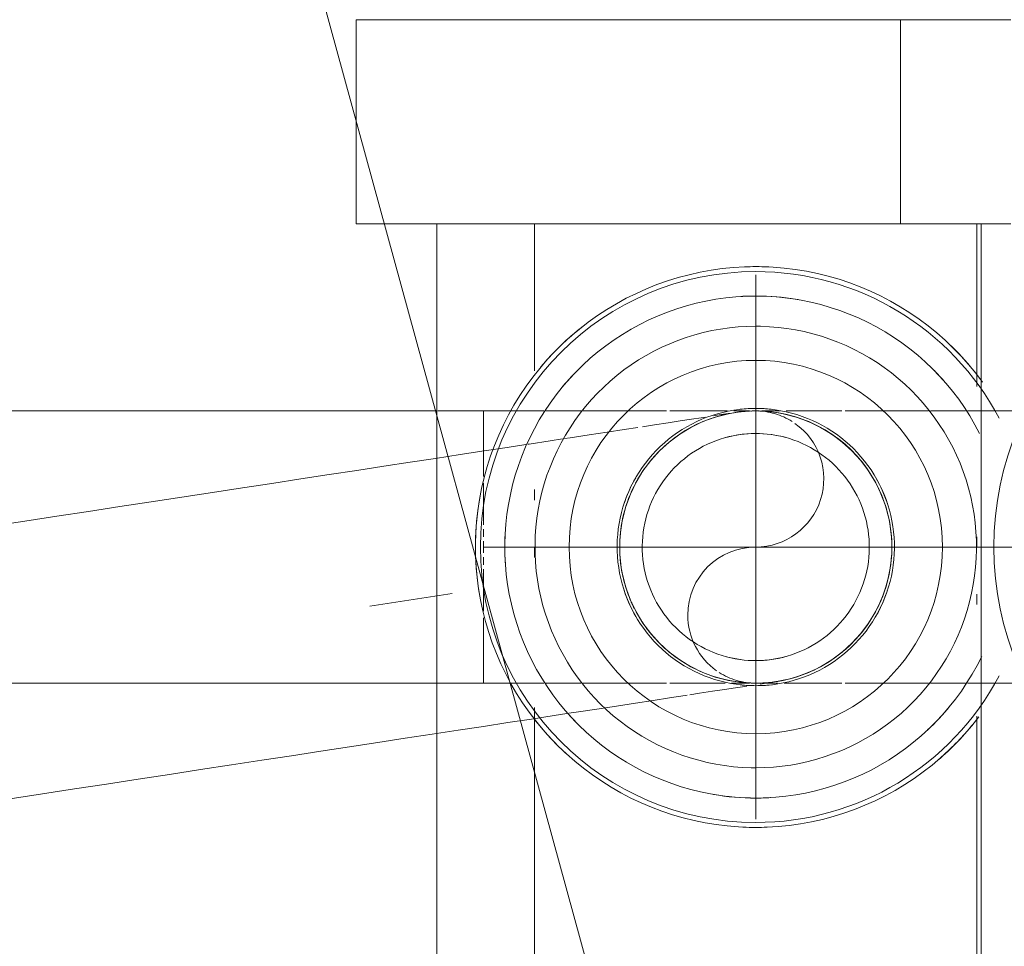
# Model space of a CAD drawing. Header units: millimetres. Extents: x -125 to 25178, y 4748 to 39091.
# Tile 54 of 118: x 17627 to 17685, y 36587 to 36642. Entities that reach past the tile are written whole.
import ezdxf

# ---------------------------------------------------------------- set-up
doc = ezdxf.new("R2010")
doc.units = ezdxf.units.MM
for name, pattern in [('ADSK_Осевая', [700, 500, -100, 0, -100]), ('ADSK_Скрыто', [300, 150, -150]), ('ADSK_Штриховая_ш3 п1_5', [225, 150, -75])]:
    doc.linetypes.add(name, pattern=pattern)
for name, color, linetype, lineweight in [('A-DETL-____-HDLN', 90, 'ADSK_Скрыто', 9), ('A-DETL-____-MBND', 5, 'ADSK_Штриховая_ш3 п1_5', 20), ('M-EQPM-___-IDEN', 50, 'Continuous', 20), ('M-EQPM-____-OTLN', 50, 'Continuous', 20), ('P-PIPE-____-CNTR', 3, 'ADSK_Осевая', 20)]:
    doc.layers.add(name, color=color, linetype=linetype, lineweight=lineweight)

# ---------------------------------------------------------------- blocks, each defined once
blk = doc.blocks.new('ADSK_Коллектор с регулирующими клапанами и расходомерами - N5-1658201-В_Этаж 03_Отопление')
at = {"layer": 'M-EQPM-____-OTLN'}
for p, q in [((50, -53), (50, -59.5)), ((62, -59.5), (62, -53)), ((62, -54.75), (250, -54.75)), ((71.564, -55), (62, -55)), ((81, -55), (80.392, -55)), ((84.38, -55), (83.762, -55)), ((121.564, -55), (90.942, -55)), ((50, -59.5), (62, -59.5)), ((50, -85), (50, -59.5)), ((62, -59.5), (62, -85)), ((62, -81), (70.648, -81)), ((77.62, -81), (78.238, -81)), ((81, -81), (81.608, -81)), ((90.438, -81), (121.058, -81)), ((50, -85), (50, -91.5)), ((62, -91.5), (62, -85)), ((62, -86.75), (250, -86.75)), ((50, -91.5), (62, -91.5))]:
    blk.add_line(p, q, dxfattribs=at)
at = {"layer": 'M-EQPM-____-OTLN', "flags": 128}
for points in [[(71.3, -54.674), (70.775, -55.072), (70.266, -55.491), (69.774, -55.931), (69.301, -56.389), (68.846, -56.866), (68.41, -57.361), (67.995, -57.873), (67.6, -58.401), (67.227, -58.945), (66.876, -59.503), (66.547, -60.075), (66.242, -60.659), (65.96, -61.255), (65.703, -61.862), (65.469, -62.478), (65.261, -63.104), (65.078, -63.737), (64.92, -64.377), (64.788, -65.023), (64.682, -65.674), (64.602, -66.328), (64.548, -66.985), (64.521, -67.644), (64.517, -68)], [(74.328, -54.839), (73.807, -55.116), (73.297, -55.414), (72.8, -55.732), (72.316, -56.07), (71.846, -56.427), (71.391, -56.802), (70.951, -57.195), (70.527, -57.606), (70.119, -58.033), (69.729, -58.476), (69.358, -58.934), (69.004, -59.407), (68.67, -59.894), (68.356, -60.393), (68.062, -60.905), (67.789, -61.428), (67.536, -61.962), (67.306, -62.505), (67.097, -63.057), (66.91, -63.617), (66.746, -64.184), (66.605, -64.757), (66.487, -65.335), (66.392, -65.918), (66.32, -66.504), (66.272, -67.092), (66.248, -67.681), (66.244, -68)], [(95.756, -68), (95.744, -67.41), (95.709, -66.821), (95.65, -66.234), (95.567, -65.649), (95.462, -65.068), (95.333, -64.493), (95.181, -63.922), (95.007, -63.358), (94.81, -62.802), (94.591, -62.254), (94.35, -61.715), (94.088, -61.186), (93.805, -60.668), (93.502, -60.162), (93.178, -59.668), (92.835, -59.188), (92.474, -58.722), (92.093, -58.27), (91.695, -57.834), (91.28, -57.415), (90.849, -57.012), (90.402, -56.627), (89.939, -56.26), (89.463, -55.912), (88.973, -55.584), (88.47, -55.275), (87.955, -54.986), (87.429, -54.718)], [(97.483, -68), (97.47, -67.341), (97.43, -66.683), (97.364, -66.027), (97.272, -65.374), (97.154, -64.725), (97.011, -64.082), (96.841, -63.445), (96.646, -62.815), (96.426, -62.193), (96.182, -61.581), (95.913, -60.979), (95.62, -60.389), (95.304, -59.81), (94.965, -59.244), (94.604, -58.693), (94.221, -58.156), (93.817, -57.636), (93.392, -57.131), (92.947, -56.645), (92.484, -56.176), (92.002, -55.726), (91.502, -55.296), (90.986, -54.886)], [(93.978, -68), (93.968, -67.481), (93.937, -66.963), (93.885, -66.446), (93.813, -65.932), (93.72, -65.422), (93.606, -64.915), (93.473, -64.413), (93.32, -63.917), (93.146, -63.428), (92.954, -62.946), (92.742, -62.472), (92.512, -62.007), (92.263, -61.551), (91.996, -61.106), (91.711, -60.672), (91.41, -60.249), (91.092, -59.839), (90.757, -59.442), (90.407, -59.059), (90.042, -58.69), (89.663, -58.336), (89.269, -57.997), (88.863, -57.674), (88.443, -57.368), (88.012, -57.079), (87.57, -56.807), (87.117, -56.554), (86.654, -56.318), (86.183, -56.101), (85.703, -55.904), (85.215, -55.725), (84.721, -55.567), (84.221, -55.428), (83.716, -55.309), (83.206, -55.21), (82.693, -55.133), (82.177, -55.075), (81.659, -55.038), (81.14, -55.022), (80.621, -55.027), (80.103, -55.053), (79.586, -55.099), (79.071, -55.166), (78.559, -55.253), (78.051, -55.361), (77.548, -55.489), (77.051, -55.637), (76.559, -55.805), (76.075, -55.992), (75.599, -56.199), (75.132, -56.424), (74.673, -56.668), (74.225, -56.93), (73.788, -57.21), (73.362, -57.507), (72.949, -57.821), (72.548, -58.151), (72.161, -58.497), (71.788, -58.858), (71.43, -59.234), (71.087, -59.623), (70.76, -60.026), (70.449, -60.442), (70.155, -60.87), (69.879, -61.31), (69.62, -61.76), (69.38, -62.22), (69.158, -62.689), (68.955, -63.167), (68.772, -63.652), (68.607, -64.145), (68.463, -64.644), (68.339, -65.148), (68.235, -65.656), (68.152, -66.168), (68.089, -66.684), (68.046, -67.201), (68.025, -67.72), (68.022, -68)], [(89.15, -68), (89.143, -67.674), (89.124, -67.349), (89.091, -67.024), (89.046, -66.702), (88.988, -66.381), (88.916, -66.063), (88.833, -65.748), (88.736, -65.436), (88.628, -65.129), (88.507, -64.826), (88.374, -64.529), (88.229, -64.236), (88.073, -63.95), (87.905, -63.671), (87.726, -63.398), (87.537, -63.133), (87.337, -62.875), (87.127, -62.626), (86.907, -62.385), (86.678, -62.154), (86.44, -61.931), (86.193, -61.718), (85.937, -61.516), (85.674, -61.324), (85.403, -61.142), (85.126, -60.971), (84.841, -60.812), (84.551, -60.664), (84.255, -60.528), (83.953, -60.404), (83.647, -60.292), (83.337, -60.192), (83.023, -60.105), (82.705, -60.03), (82.385, -59.969), (82.063, -59.92), (81.739, -59.884), (81.414, -59.861), (81.088, -59.85), (80.762, -59.853), (80.436, -59.87), (80.112, -59.899), (79.788, -59.941), (79.467, -59.995), (79.148, -60.063), (78.832, -60.144), (78.52, -60.237), (78.211, -60.342), (77.907, -60.46), (77.608, -60.589), (77.315, -60.731), (77.027, -60.884), (76.746, -61.049), (76.471, -61.224), (76.204, -61.411), (75.944, -61.608), (75.692, -61.815), (75.449, -62.032), (75.215, -62.259), (74.99, -62.495), (74.775, -62.74), (74.57, -62.993), (74.374, -63.254), (74.19, -63.523), (74.016, -63.799), (73.854, -64.081), (73.703, -64.37), (73.564, -64.665), (73.436, -64.965), (73.321, -65.27), (73.218, -65.579), (73.127, -65.892), (73.049, -66.209), (72.984, -66.528), (72.932, -66.85), (72.892, -67.173), (72.865, -67.498), (72.852, -67.824), (72.85, -68)], [(87.676, -68), (87.671, -67.733), (87.655, -67.466), (87.628, -67.201), (87.591, -66.936), (87.543, -66.674), (87.485, -66.413), (87.416, -66.155), (87.337, -65.9), (87.248, -65.648), (87.149, -65.4), (87.04, -65.156), (86.922, -64.917), (86.794, -64.683), (86.656, -64.454), (86.51, -64.23), (86.355, -64.013), (86.191, -63.802), (86.019, -63.598), (85.839, -63.401), (85.651, -63.211), (85.456, -63.029), (85.254, -62.855), (85.044, -62.689), (84.829, -62.531), (84.607, -62.382), (84.38, -62.243), (84.147, -62.112), (83.909, -61.991), (83.666, -61.879), (83.419, -61.778), (83.168, -61.686), (82.914, -61.604), (82.657, -61.533), (82.397, -61.472), (82.135, -61.421), (81.871, -61.381), (81.605, -61.351), (81.339, -61.333), (81.072, -61.324), (80.805, -61.327), (80.538, -61.34), (80.272, -61.364), (80.008, -61.398), (79.744, -61.443), (79.483, -61.499), (79.224, -61.564), (78.968, -61.641), (78.716, -61.727), (78.467, -61.823), (78.222, -61.93), (77.981, -62.045), (77.746, -62.171), (77.515, -62.306), (77.29, -62.45), (77.071, -62.602), (76.858, -62.764), (76.652, -62.934), (76.453, -63.112), (76.261, -63.297), (76.077, -63.491), (75.901, -63.691), (75.733, -63.898), (75.573, -64.112), (75.422, -64.333), (75.279, -64.558)], [(75.279, -64.559), (75.146, -64.79), (75.023, -65.027), (74.909, -65.268), (74.804, -65.514), (74.71, -65.764), (74.625, -66.017), (74.551, -66.273), (74.487, -66.533), (74.434, -66.794), (74.391, -67.058), (74.358, -67.323), (74.337, -67.589), (74.326, -67.856), (74.324, -68)], [(64.517, -68), (64.53, -68.659), (64.57, -69.317), (64.636, -69.973), (64.728, -70.626), (64.846, -71.275), (64.989, -71.918), (65.159, -72.555), (65.354, -73.185), (65.574, -73.807), (65.818, -74.419), (66.087, -75.021), (66.38, -75.611), (66.696, -76.19), (67.035, -76.756), (67.396, -77.307), (67.779, -77.844), (68.183, -78.364), (68.608, -78.869), (69.053, -79.355), (69.516, -79.824), (69.998, -80.274), (70.498, -80.704), (71.014, -81.114), (71.547, -81.503), (72.094, -81.87), (72.656, -82.215), (73.231, -82.537), (73.819, -82.836), (74.418, -83.112), (75.027, -83.363), (75.646, -83.589), (76.274, -83.791), (76.909, -83.967), (77.551, -84.118), (78.198, -84.243), (78.85, -84.342), (79.505, -84.415), (80.163, -84.462), (80.822, -84.482), (81.481, -84.476), (82.14, -84.443), (82.796, -84.385), (83.45, -84.3), (84.1, -84.189), (84.745, -84.052), (85.384, -83.889), (86.016, -83.701), (86.64, -83.488), (87.254, -83.25), (87.859, -82.988), (88.453, -82.702), (89.035, -82.392), (89.604, -82.059), (90.16, -81.704), (90.7, -81.326), (91.225, -80.928), (91.734, -80.509), (92.226, -80.069), (92.699, -79.611), (93.154, -79.134), (93.59, -78.639), (94.005, -78.127), (94.4, -77.599), (94.773, -77.055), (95.124, -76.497), (95.453, -75.925), (95.758, -75.341), (96.04, -74.745), (96.297, -74.138), (96.531, -73.522), (96.739, -72.896), (96.922, -72.263), (97.08, -71.623), (97.212, -70.977), (97.318, -70.326), (97.398, -69.672), (97.452, -69.015), (97.479, -68.356), (97.483, -68)], [(66.244, -68), (66.256, -68.59), (66.291, -69.179), (66.35, -69.766), (66.433, -70.351), (66.538, -70.932), (66.667, -71.507), (66.819, -72.078), (66.993, -72.642), (67.19, -73.198), (67.409, -73.746), (67.65, -74.285), (67.912, -74.814), (68.195, -75.332), (68.498, -75.838), (68.822, -76.332), (69.165, -76.812), (69.526, -77.278), (69.907, -77.73), (70.305, -78.166), (70.72, -78.585), (71.151, -78.988), (71.598, -79.373), (72.061, -79.74), (72.537, -80.088), (73.027, -80.416), (73.53, -80.725), (74.045, -81.014), (74.571, -81.282), (75.107, -81.528), (75.653, -81.753), (76.207, -81.956), (76.769, -82.136), (77.338, -82.294), (77.913, -82.429), (78.492, -82.541), (79.076, -82.63), (79.662, -82.695), (80.251, -82.737), (80.841, -82.755), (81.431, -82.749), (82.02, -82.72), (82.608, -82.668), (83.193, -82.592), (83.775, -82.492), (84.353, -82.37), (84.924, -82.224), (85.49, -82.056), (86.049, -81.865), (86.599, -81.652), (87.141, -81.417), (87.672, -81.161), (88.193, -80.884), (88.703, -80.586), (89.2, -80.268), (89.684, -79.93), (90.154, -79.573), (90.609, -79.198), (91.049, -78.805), (91.473, -78.394), (91.881, -77.967), (92.271, -77.524), (92.642, -77.066), (92.996, -76.593), (93.33, -76.106), (93.644, -75.607), (93.938, -75.095), (94.211, -74.572), (94.464, -74.038), (94.694, -73.495), (94.903, -72.943), (95.09, -72.383), (95.254, -71.816), (95.395, -71.243), (95.513, -70.665), (95.608, -70.082), (95.68, -69.496), (95.728, -68.908), (95.752, -68.319), (95.756, -68)], [(68.022, -68), (68.032, -68.519), (68.063, -69.037), (68.115, -69.554), (68.187, -70.068), (68.28, -70.578), (68.394, -71.085), (68.527, -71.587), (68.68, -72.083), (68.854, -72.572), (69.046, -73.054), (69.258, -73.528), (69.488, -73.993), (69.737, -74.449), (70.004, -74.894), (70.289, -75.328), (70.59, -75.751), (70.908, -76.161), (71.243, -76.558), (71.593, -76.941), (71.958, -77.31), (72.337, -77.664), (72.731, -78.003), (73.137, -78.326), (73.557, -78.632), (73.988, -78.921), (74.43, -79.193), (74.883, -79.446), (75.346, -79.682), (75.817, -79.899), (76.297, -80.096), (76.785, -80.275), (77.279, -80.433), (77.779, -80.572), (78.284, -80.691), (78.794, -80.79), (79.307, -80.867), (79.823, -80.925), (80.341, -80.962), (80.86, -80.978), (81.379, -80.973), (81.897, -80.947), (82.414, -80.901), (82.929, -80.834), (83.441, -80.747), (83.949, -80.639), (84.452, -80.511), (84.949, -80.363), (85.441, -80.195), (85.925, -80.008), (86.401, -79.801), (86.868, -79.576), (87.327, -79.332), (87.775, -79.07), (88.212, -78.79), (88.638, -78.493), (89.051, -78.179), (89.452, -77.849), (89.839, -77.503), (90.212, -77.142), (90.57, -76.766), (90.913, -76.377), (91.24, -75.974), (91.551, -75.558), (91.845, -75.13), (92.121, -74.69), (92.38, -74.24), (92.62, -73.78), (92.842, -73.311), (93.045, -72.833), (93.228, -72.348), (93.393, -71.855), (93.537, -71.356), (93.661, -70.852), (93.765, -70.344), (93.848, -69.832), (93.911, -69.316), (93.954, -68.799), (93.975, -68.28), (93.978, -68)], [(72.85, -68), (72.857, -68.326), (72.876, -68.651), (72.909, -68.976), (72.954, -69.298), (73.012, -69.619), (73.084, -69.937), (73.167, -70.252), (73.264, -70.564), (73.372, -70.871), (73.493, -71.174), (73.626, -71.471), (73.771, -71.764), (73.927, -72.05), (74.095, -72.329), (74.274, -72.602), (74.463, -72.867), (74.663, -73.125), (74.873, -73.374), (75.093, -73.615), (75.322, -73.846), (75.56, -74.069), (75.807, -74.282), (76.063, -74.484), (76.326, -74.676), (76.597, -74.858), (76.874, -75.029), (77.159, -75.188), (77.449, -75.336), (77.745, -75.472), (78.047, -75.596), (78.353, -75.708), (78.663, -75.808), (78.977, -75.895), (79.295, -75.97), (79.615, -76.031), (79.937, -76.08), (80.261, -76.116), (80.586, -76.139), (80.912, -76.15), (81.238, -76.147), (81.564, -76.13), (81.888, -76.101), (82.212, -76.059), (82.533, -76.005), (82.852, -75.937), (83.168, -75.856), (83.48, -75.763), (83.789, -75.658), (84.093, -75.54), (84.392, -75.411), (84.685, -75.269), (84.973, -75.116), (85.254, -74.951), (85.529, -74.776), (85.796, -74.589), (86.056, -74.392), (86.308, -74.185), (86.551, -73.968), (86.785, -73.741), (87.01, -73.505), (87.225, -73.26), (87.43, -73.007), (87.626, -72.746), (87.81, -72.477), (87.984, -72.201), (88.146, -71.919), (88.297, -71.63), (88.436, -71.335), (88.564, -71.035), (88.679, -70.73), (88.782, -70.421), (88.873, -70.108), (88.951, -69.791), (89.016, -69.472), (89.068, -69.15), (89.108, -68.827), (89.135, -68.502), (89.148, -68.176), (89.15, -68)], [(74.324, -68), (74.329, -68.267), (74.345, -68.534), (74.372, -68.799), (74.409, -69.064), (74.457, -69.326), (74.515, -69.587), (74.584, -69.845), (74.663, -70.1), (74.752, -70.352), (74.851, -70.6), (74.96, -70.844), (75.078, -71.083), (75.206, -71.317), (75.344, -71.546), (75.49, -71.77), (75.645, -71.987), (75.809, -72.198), (75.981, -72.402), (76.161, -72.599), (76.349, -72.789), (76.544, -72.971), (76.746, -73.145), (76.956, -73.311), (77.171, -73.469), (77.393, -73.618), (77.62, -73.757), (77.853, -73.888), (78.091, -74.009), (78.334, -74.121), (78.581, -74.222), (78.832, -74.314), (79.086, -74.396), (79.343, -74.467), (79.603, -74.528), (79.865, -74.579), (80.129, -74.619), (80.395, -74.649), (80.661, -74.667), (80.928, -74.676), (81.195, -74.673), (81.462, -74.66), (81.728, -74.636), (81.992, -74.602), (82.256, -74.557), (82.517, -74.501), (82.776, -74.436), (83.032, -74.359), (83.284, -74.273), (83.533, -74.177), (83.778, -74.07), (84.019, -73.955), (84.254, -73.829), (84.485, -73.694), (84.71, -73.55), (84.929, -73.398), (85.142, -73.236), (85.348, -73.066), (85.547, -72.888), (85.739, -72.703), (85.923, -72.509), (86.099, -72.309), (86.267, -72.102), (86.427, -71.888), (86.578, -71.667), (86.721, -71.441), (86.854, -71.21), (86.977, -70.973), (87.091, -70.732), (87.196, -70.486), (87.29, -70.236), (87.375, -69.983), (87.449, -69.727), (87.513, -69.467), (87.566, -69.206), (87.609, -68.942), (87.642, -68.677), (87.663, -68.411), (87.674, -68.144), (87.676, -68)]]:
    blk.add_lwpolyline(points, dxfattribs=at)
at = {"layer": 'M-EQPM-____-OTLN'}
for centre, radius, start, end in [((81, -36), 18, 180, 360), ((81, -68), 16.192, 117.91242, 180), ((81, -68), 16.192, 360, 62.08758), ((81, -68), 16.483, 129.96811, 137.29939), ((81, -68), 16.483, 39.80477, 50.94744), ((81, -68), 14.757, 43.21573, 50.56621), ((81, -68), 14.757, 43.21442, 50.55926), ((81, -68), 10.974, 0, 180), ((81, -68), 14.757, 131.4266, 134.64183), ((81, -68), 14.757, 131.43096, 134.64319), ((81, -68), 8.15, 108.33973, 120), ((81, -68), 8.15, 60, 72.04404), ((81, -68), 14.757, 170.29956, 180), ((81, -68), 14.757, 170.30168, 180), ((81, -68), 6.676, 164.57647, 180), ((81, -68), 6.676, 360, 15.42353), ((81, -68), 8.15, 173.60454, 180), ((81, -68), 8.15, 360, 6.39881), ((81, -68), 14.757, 360, 3.37558), ((81, -68), 14.757, 360, 3.37971), ((81, -68), 16.483, 177.35227, 180), ((81, -68), 16.483, 360, 2.32349), ((81, -68), 16.483, 180, 182.32349), ((81, -68), 16.192, 180, 360), ((81, -68), 14.757, 180, 183.37971), ((81, -68), 14.757, 180, 183.37558), ((81, -68), 10.974, 180, 0), ((81, -68), 8.15, 180, 186.39881), ((81, -68), 6.676, 180, 195.42353), ((81, -68), 6.676, 344.57647, 360), ((81, -68), 8.15, 353.60454, 360), ((81, -68), 14.757, 350.29956, 360), ((81, -68), 14.757, 350.30168, 360), ((81, -68), 16.483, 357.35227, 360), ((81, -68), 8.15, 240, 252.04404), ((81, -68), 8.15, 288.33973, 300), ((81, -68), 14.757, 221.90945, 230.55926), ((81, -68), 14.757, 221.91072, 230.56621), ((81, -68), 16.483, 217.99041, 230.03189), ((81, -68), 14.757, 311.4266, 315), ((81, -68), 14.757, 311.43096, 315), ((81, -68), 16.483, 307.76961, 317.29939), ((81, -68), 14.757, 267.15207, 273.58361), ((81, -68), 14.757, 267.15555, 273.59297), ((81, -68), 16.483, 259.52992, 279.24165)]:
    blk.add_arc(centre, radius, start, end, dxfattribs=at)
blk = doc.blocks.new('ADSK_СШПЭ Аксиальный_Поворот с фиксатором - Поворот трубы-V64-В_Этаж 03_Отопление')
at = {"layer": 'A-DETL-____-HDLN', "color": 1}
for p, q in [((33546.582, 36611.254), (33547.187, 36607.3)), ((33591.217, 36601.896), (33591.088, 36601.876)), ((33591.931, 36602.005), (33591.373, 36601.92)), ((33585.896, 36601.082), (33584.674, 36600.895)), ((33586.289, 36601.142), (33585.896, 36601.082)), ((33587.06, 36601.26), (33586.413, 36601.161)), ((33584.138, 36600.813), (33583.394, 36600.699)), ((33584.674, 36600.895), (33584.256, 36600.831))]:
    blk.add_line(p, q, dxfattribs=at)
at = {"layer": 'A-DETL-____-HDLN', "color": 1, "flags": 128}
for points in [[(33592.782, 36618.322), (33592.98, 36618.352), (33593.34, 36618.407), (33593.625, 36618.451), (33593.835, 36618.483), (33593.969, 36618.503), (33594.028, 36618.512), (33594.031, 36618.513)], [(33594.031, 36618.513), (33594.348, 36618.555), (33594.666, 36618.584), (33594.863, 36618.594)], [(33595.074, 36618.602), (33595.306, 36618.604), (33595.406, 36618.601)], [(33595.626, 36618.595), (33595.945, 36618.573), (33596.263, 36618.539), (33596.58, 36618.492), (33596.894, 36618.432), (33597.206, 36618.359), (33597.514, 36618.275), (33597.819, 36618.177), (33598.12, 36618.068), (33598.416, 36617.947), (33598.707, 36617.814), (33598.993, 36617.67), (33599.272, 36617.514), (33599.545, 36617.347), (33599.811, 36617.17), (33600.07, 36616.982), (33600.321, 36616.784), (33600.564, 36616.575), (33600.799, 36616.358), (33601.025, 36616.131), (33601.241, 36615.895), (33601.448, 36615.651), (33601.645, 36615.399), (33601.831, 36615.139), (33602.007, 36614.872), (33602.172, 36614.598), (33602.249, 36614.459)], [(33588.586, 36617.68), (33589.291, 36617.787), (33590.083, 36617.909), (33590.806, 36618.019), (33591.458, 36618.119), (33592.038, 36618.208), (33592.259, 36618.242)], [(33583.994, 36616.977), (33584.332, 36617.029), (33585.452, 36617.2), (33586.509, 36617.362), (33587.502, 36617.514), (33588.316, 36617.638)], [(33581.836, 36616.647), (33581.914, 36616.659), (33583.153, 36616.848), (33583.87, 36616.958)], [(33576.417, 36615.818), (33577.869, 36616.04), (33579.27, 36616.255), (33580.62, 36616.461), (33581.718, 36616.629)], [(33602.327, 36614.317), (33602.469, 36614.031), (33602.601, 36613.739), (33602.72, 36613.442), (33602.828, 36613.141), (33602.923, 36612.835), (33603.006, 36612.526), (33603.077, 36612.214), (33603.135, 36611.9), (33603.148, 36611.814)], [(33603.148, 36611.814), (33603.19, 36611.497), (33603.22, 36611.178), (33603.236, 36610.859), (33603.24, 36610.539), (33603.231, 36610.219), (33603.209, 36609.9), (33603.175, 36609.582), (33603.127, 36609.265), (33603.067, 36608.951), (33602.995, 36608.639), (33602.91, 36608.331), (33602.813, 36608.026), (33602.704, 36607.725), (33602.583, 36607.429), (33602.45, 36607.138), (33602.306, 36606.852)], [(33602.249, 36606.75), (33602.15, 36606.573), (33601.983, 36606.3), (33601.806, 36606.033), (33601.618, 36605.774), (33601.419, 36605.523), (33601.211, 36605.28), (33600.994, 36605.046), (33600.767, 36604.82), (33600.531, 36604.604), (33600.287, 36604.397), (33600.034, 36604.2), (33599.774, 36604.014), (33599.507, 36603.837), (33599.233, 36603.672), (33598.953, 36603.518), (33598.667, 36603.375), (33598.375, 36603.244), (33598.078, 36603.125), (33597.776, 36603.017), (33597.471, 36602.922), (33597.162, 36602.839), (33596.85, 36602.768), (33596.535, 36602.71), (33596.45, 36602.696)], [(33594.71, 36602.43), (33594.602, 36602.414), (33594.041, 36602.328), (33593.408, 36602.231), (33592.704, 36602.124), (33591.931, 36602.005)], [(33596.45, 36602.696), (33596.412, 36602.691), (33596.298, 36602.673), (33596.109, 36602.644), (33595.844, 36602.604), (33595.504, 36602.552)], [(33591.088, 36601.876), (33590.178, 36601.737), (33589.203, 36601.588), (33588.162, 36601.429), (33587.06, 36601.26)], [(33583.394, 36600.699), (33582.059, 36600.495), (33580.672, 36600.283), (33579.233, 36600.063), (33577.747, 36599.835), (33576.214, 36599.601)]]:
    blk.add_lwpolyline(points, dxfattribs=at)
at = {"layer": 'A-DETL-____-HDLN', "color": 1}
for start, end in [(98.6972, 143.6972), (93.54404, 98.6972), (88.09222, 92.06492), (83.6972, 86.71644), (28.09222, 83.6972), (143.6972, 152.06492), (153.54404, 158.6972), (8.6972, 26.71644), (158.6972, 188.6972), (333.54404, 8.6972), (188.6972, 203.6972), (203.6972, 206.71644), (208.09222, 218.6972), (273.54404, 332.06492), (218.6972, 266.71644), (268.09222, 272.06492)]:
    blk.add_arc((33595.24, 36610.605), 8, start, end, dxfattribs=at)
at = {"layer": 'A-DETL-____-MBND', "color": 10}
for p, q in [((33547.187, 36607.3), (33547.792, 36603.346)), ((33547.792, 36603.346), (33549.002, 36595.438))]:
    blk.add_line(p, q, dxfattribs=at)
at = {"layer": 'A-DETL-____-MBND', "color": 10, "flags": 128}
for points in [[(33546.582, 36611.254), (33548.48, 36611.545), (33550.374, 36611.834), (33552.263, 36612.123), (33554.142, 36612.411), (33556.009, 36612.696), (33557.861, 36612.98), (33559.695, 36613.26), (33561.508, 36613.537), (33563.297, 36613.811), (33565.06, 36614.081), (33566.792, 36614.346), (33568.493, 36614.606), (33570.158, 36614.861), (33571.786, 36615.11), (33573.374, 36615.353), (33574.918, 36615.589), (33576.417, 36615.818)], [(33576.214, 36599.601), (33574.638, 36599.36), (33573.021, 36599.113), (33571.366, 36598.859), (33569.674, 36598.601), (33567.95, 36598.337), (33566.195, 36598.068), (33564.413, 36597.796), (33562.606, 36597.519), (33560.777, 36597.24), (33558.93, 36596.957), (33557.067, 36596.672), (33555.19, 36596.385), (33553.304, 36596.096), (33551.411, 36595.807), (33549.514, 36595.517), (33549.002, 36595.438)]]:
    blk.add_lwpolyline(points, dxfattribs=at)
blk = doc.blocks.new('ADSK_СШПЭ Аксиальный_Поворот с фиксатором - Поворот трубы-V68-В_Этаж 03_Отопление')
at = {"layer": 'A-DETL-____-HDLN', "color": 5}
for p, q in [((33579.24, 36668.605), (33579.24, 36664.742)), ((33595.08, 36668.605), (33595.401, 36668.605)), ((33579.24, 36664.352), (33579.24, 36661.909)), ((33579.24, 36661.65), (33579.24, 36661.203)), ((33579.24, 36660.941), (33579.24, 36660.605)), ((33579.24, 36660.605), (33579.24, 36660.268)), ((33579.24, 36660.006), (33579.24, 36659.559)), ((33579.24, 36659.3), (33579.24, 36656.844)), ((33579.24, 36656.441), (33579.24, 36652.605)), ((33582.786, 36652.605), (33581.677, 36652.605)), ((33583.592, 36652.605), (33582.904, 36652.605)), ((33584.96, 36652.605), (33583.592, 36652.605)), ((33585.501, 36652.605), (33585.084, 36652.605)), ((33589.989, 36652.605), (33589.284, 36652.605)), ((33591.153, 36652.605), (33590.188, 36652.605)), ((33593.003, 36652.605), (33591.153, 36652.605)), ((33593.442, 36652.605), (33593.003, 36652.605)), ((33594.83, 36652.605), (33593.814, 36652.605)), ((33594.881, 36652.605), (33594.83, 36652.605)), ((33595.401, 36652.605), (33595.08, 36652.605)), ((33596.522, 36652.605), (33595.599, 36652.605)), ((33600.293, 36652.605), (33600.153, 36652.605)), ((33601.864, 36652.605), (33600.491, 36652.605)), ((33605.393, 36652.605), (33605.175, 36652.605)), ((33606.769, 36652.605), (33605.52, 36652.605)), ((33607.579, 36652.605), (33606.769, 36652.605)), ((33608.32, 36652.605), (33607.698, 36652.605))]:
    blk.add_line(p, q, dxfattribs=at)
at = {"layer": 'A-DETL-____-HDLN', "color": 5, "flags": 128}
for points in [[(33579.24, 36668.605), (33581.16, 36668.605), (33582.782, 36668.605)], [(33582.902, 36668.605), (33583.076, 36668.605), (33584.986, 36668.605)], [(33585.087, 36668.605), (33586.888, 36668.605), (33588.776, 36668.605), (33589.989, 36668.605)], [(33590.188, 36668.605), (33590.65, 36668.605), (33592.505, 36668.605), (33593.573, 36668.605)], [(33593.958, 36668.605), (33594.339, 36668.605), (33594.881, 36668.605)], [(33595.599, 36668.605), (33596.149, 36668.605), (33596.666, 36668.605)], [(33597.038, 36668.605), (33597.932, 36668.605), (33599.685, 36668.605), (33600.293, 36668.605)], [(33600.491, 36668.605), (33601.406, 36668.605), (33603.09, 36668.605), (33604.737, 36668.605), (33605.396, 36668.605)], [(33605.521, 36668.605), (33606.343, 36668.605), (33607.577, 36668.605)], [(33607.695, 36668.605), (33607.906, 36668.605), (33609.422, 36668.605), (33610.891, 36668.605), (33612.308, 36668.605), (33613.673, 36668.605), (33614.983, 36668.605), (33616.236, 36668.605), (33617.429, 36668.605), (33618.561, 36668.605), (33619.631, 36668.605), (33620.636, 36668.605), (33621.574, 36668.605), (33622.445, 36668.605), (33623.247, 36668.605), (33623.978, 36668.605), (33624.638, 36668.605), (33625.225, 36668.605), (33625.739, 36668.605), (33626.178, 36668.605), (33626.542, 36668.605), (33626.83, 36668.605), (33627.043, 36668.605), (33627.178, 36668.605), (33627.237, 36668.605), (33627.24, 36668.605)], [(33627.24, 36668.605), (33627.56, 36668.598), (33627.88, 36668.579), (33628.198, 36668.547), (33628.515, 36668.502), (33628.83, 36668.445), (33629.142, 36668.375), (33629.451, 36668.293), (33629.757, 36668.198), (33630.058, 36668.092), (33630.356, 36667.973), (33630.648, 36667.843), (33630.934, 36667.7), (33631.215, 36667.547), (33631.49, 36667.383), (33631.757, 36667.207), (33632.018, 36667.021), (33632.271, 36666.825), (33632.515, 36666.619), (33632.752, 36666.403), (33632.979, 36666.178), (33633.197, 36665.944), (33633.406, 36665.702), (33633.605, 36665.451), (33633.794, 36665.193), (33633.972, 36664.927), (33634.139, 36664.654), (33634.296, 36664.375), (33634.441, 36664.09), (33634.575, 36663.799), (33634.697, 36663.503), (33634.807, 36663.203), (33634.904, 36662.898), (33634.99, 36662.59), (33635.063, 36662.278), (33635.124, 36661.964), (33635.172, 36661.648), (33635.207, 36661.33), (33635.23, 36661.011), (33635.24, 36660.691), (33635.24, 36660.605)], [(33635.24, 36660.605), (33635.234, 36660.285), (33635.215, 36659.965), (33635.183, 36659.647), (33635.138, 36659.33), (33635.081, 36659.015), (33635.011, 36658.703), (33634.929, 36658.394), (33634.834, 36658.088), (33634.727, 36657.786), (33634.609, 36657.489), (33634.478, 36657.197), (33634.336, 36656.91), (33634.183, 36656.629), (33634.018, 36656.355), (33633.843, 36656.087), (33633.657, 36655.827), (33633.461, 36655.574), (33633.255, 36655.329), (33633.039, 36655.093), (33632.814, 36654.866), (33632.58, 36654.647), (33632.337, 36654.439), (33632.087, 36654.24), (33631.828, 36654.051), (33631.563, 36653.873), (33631.29, 36653.705), (33631.011, 36653.549), (33630.726, 36653.404), (33630.435, 36653.27), (33630.139, 36653.148), (33629.839, 36653.038), (33629.534, 36652.94), (33629.226, 36652.855), (33628.914, 36652.782), (33628.6, 36652.721), (33628.284, 36652.673), (33627.966, 36652.637), (33627.646, 36652.615), (33627.327, 36652.605), (33627.24, 36652.605)], [(33581.677, 36652.605), (33579.758, 36652.605), (33579.24, 36652.605)], [(33589.284, 36652.605), (33587.399, 36652.605), (33585.501, 36652.605)], [(33600.153, 36652.605), (33598.409, 36652.605), (33596.907, 36652.605)], [(33605.175, 36652.605), (33603.539, 36652.605), (33601.864, 36652.605)], [(33627.24, 36652.605), (33627.202, 36652.605), (33627.087, 36652.605), (33626.895, 36652.605), (33626.627, 36652.605), (33626.283, 36652.605), (33625.864, 36652.605), (33625.371, 36652.605), (33624.804, 36652.605), (33624.163, 36652.605), (33623.451, 36652.605), (33622.668, 36652.605), (33621.816, 36652.605), (33620.896, 36652.605), (33619.908, 36652.605), (33618.856, 36652.605), (33617.741, 36652.605), (33616.564, 36652.605), (33615.327, 36652.605), (33614.032, 36652.605), (33612.682, 36652.605), (33611.278, 36652.605), (33609.824, 36652.605), (33608.32, 36652.605)]]:
    blk.add_lwpolyline(points, dxfattribs=at)
at = {"layer": 'A-DETL-____-HDLN', "color": 5}
for start, end in [(0, 180), (180, 0)]:
    blk.add_arc((33627.24, 36660.605), 8, start, end, dxfattribs=at)

msp = doc.modelspace()

# ---------------------------------------------------------------- linework, layer by layer
at = {"layer": 'A-DETL-____-HDLN', "color": 5}
for p, q in [((17654.461, 36618.605), (17651.76, 36618.605)), ((17654.461, 36614.742), (17654.461, 36618.605)), ((17654.461, 36611.909), (17654.461, 36614.352)), ((17654.461, 36611.203), (17654.461, 36611.65)), ((17654.461, 36610.268), (17654.461, 36610.941)), ((17654.461, 36609.559), (17654.461, 36610.006)), ((17654.461, 36606.844), (17654.461, 36609.3)), ((17654.461, 36602.605), (17654.461, 36606.441)), ((17623.579, 36602.605), (17654.461, 36602.605))]:
    msp.add_line(p, q, dxfattribs=at)
at = {"layer": 'A-DETL-____-HDLN', "color": 1}
for centre, radius, start, end in [((17670.461, 36610.605), 8, 0, 180), ((17670.461, 36614.605), 4, 57.51136, 90), ((17670.461, 36614.605), 4, 270, 54.86482), ((17670.461, 36610.605), 8, 180, 0), ((17670.461, 36606.605), 4, 90, 180), ((17670.461, 36606.605), 4, 180, 234.86482), ((17670.461, 36606.605), 4, 237.51136, 270)]:
    msp.add_arc(centre, radius, start, end, dxfattribs=at)
at = {"layer": 'A-DETL-____-MBND', "color": 170}
msp.add_line((17651.711, 36618.605), (16181.643, 36618.605), dxfattribs=at)
at = {"layer": 'A-DETL-____-MBND', "color": 10}
msp.add_line((17652.609, 36607.874), (17647.777, 36607.134), dxfattribs=at)
at = {"layer": 'M-EQPM-___-IDEN'}
msp.add_line((17717.697, 36377.296), (17073.591, 38730.141), dxfattribs=at)
at = {"layer": 'P-PIPE-____-CNTR', "color": 10}
for p, q in [((17670.461, 36594.605), (17670.461, 36626.605)), ((17654.461, 36610.605), (17686.461, 36610.605))]:
    msp.add_line(p, q, dxfattribs=at)

# ---------------------------------------------------------------- block references
at = {"layer": 'A-DETL-____-HDLN', "rotation": 269.9999999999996}
msp.add_blockref('ADSK_Коллектор с регулирующими клапанами и расходомерами - N5-1658201-В_Этаж 03_Отопление', (17738.461, 36691.605), dxfattribs=at)
at = {"layer": 'A-DETL-____-HDLN', "color": 1}
msp.add_blockref('ADSK_СШПЭ Аксиальный_Поворот с фиксатором - Поворот трубы-V64-В_Этаж 03_Отопление', (-15924.78, 0), dxfattribs=at)
at = {"layer": 'A-DETL-____-HDLN', "color": 5}
msp.add_blockref('ADSK_СШПЭ Аксиальный_Поворот с фиксатором - Поворот трубы-V68-В_Этаж 03_Отопление', (-15924.78, -50), dxfattribs=at)

doc.saveas('drawing.dxf')
